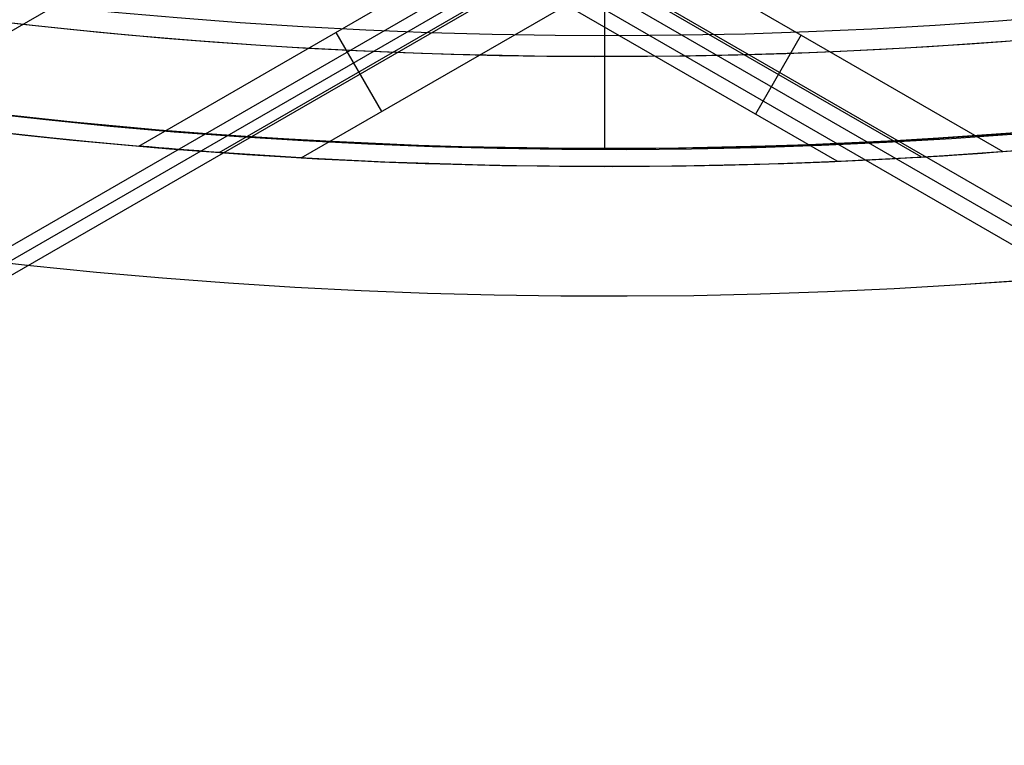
# Model space of a CAD drawing. Extents: x 19329 to 20306, y -2029 to -1182.
# Tile 13 of 66: x 19810 to 19823, y -1793 to -1783. Entities that reach past the tile are written whole.
import ezdxf

# ---------------------------------------------------------------- set-up
doc = ezdxf.new("R2010")
doc.units = 0
doc.layers.get('0').update_dxf_attribs({"linetype": 'CONTINUOUS'})
doc.layers.add('COLOR', color=7, linetype='CONTINUOUS')

msp = doc.modelspace()

# ---------------------------------------------------------------- linework, layer by layer
for p, q in [((19820.69764181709, -1776.82016231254, 51.18267158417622), (19388.63857752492, -2026.269579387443, 51.18267158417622)), ((19394.15815362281, -2026.011230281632, 50.82952022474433), (19821.96566739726, -1779.016447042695, 50.82952022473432)), ((19822.05267990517, -1779.167157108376, 51.58330531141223), (19394.24516612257, -2026.161940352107, 51.58330531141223)), ((19394.33217862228, -2026.3126504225, 52.33709039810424), (19822.13969241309, -1779.317867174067, 52.33709039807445)), ((20241.01060134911, -2026.7072701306, 80.45597219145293), (19813.20308757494, -1779.712486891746, 80.45597219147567)), ((20240.89812582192, -2026.902083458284, 79.48160212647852), (19813.09061204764, -1779.907300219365, 79.48160212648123)), ((20240.78565029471, -2027.096896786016, 78.5072320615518), (19812.97813652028, -1780.102113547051, 78.50723206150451)), ((19811.43112927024, -1784.742155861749, 49.49256787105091), (19815.02929765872, -1782.664752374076, 49.4925678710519)), ((19812.52636980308, -1784.829261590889, 52.19132007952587), (19816.21284052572, -1782.700876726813, 52.19132007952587)), ((19813.64764083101, -1784.901338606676, 54.89007228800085), (19817.43030266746, -1782.717417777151, 54.89007228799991)), ((19820.96036193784, -1784.94945446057, 77.6114496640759), (19817.0899975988, -1782.714898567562, 77.6114496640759)), ((19822.10491080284, -1784.89081691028, 80.31020187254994), (19818.33827874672, -1782.716150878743, 80.31020187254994)), ((19819.55009786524, -1782.696351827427, 83.00895408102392), (19823.22188099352, -1784.81625680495, 83.00895408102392)), ((19814.11918794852, -1783.190204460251, 49.49256787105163), (19814.74224398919, -1784.269369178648, 54.89007228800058)), ((19820.4674673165, -1783.225995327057, 83.00895408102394), (19819.84441127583, -1784.305160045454, 77.61144966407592))]:
    msp.add_line(p, q)
at = {"extrusion": (0.1124755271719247, 0.1948133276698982, 0.9743700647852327)}
msp.add_lwpolyline([(-18059.82186219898, -8132.823916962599), (-18060.29727702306, -8133.159034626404), (-18060.77044049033, -8133.498225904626), (-18061.24130344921, -8133.84146741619), (-18061.70981704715, -8134.18873495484), (-18062.1759327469, -8134.540003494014), (-18062.63960234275, -8134.895247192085), (-18063.10077797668, -8135.254439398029), (-18063.55941215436, -8135.617552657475), (-18064.01545776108, -8135.984558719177), (-18064.4688680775, -8136.355428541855), (-18064.91959679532, -8136.730132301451), (-18065.36759803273, -8137.108639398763), (-18065.81282634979, -8137.490918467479), (-18066.25523676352, -8137.876937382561), (-18066.69478476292, -8138.266663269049), (-18067.13142632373, -8138.660062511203), (-18067.56511792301, -8139.057100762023), (-18067.9958165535, -8139.457742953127), (-18068.42347973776, -8139.861953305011), (-18068.84806554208, -8140.269695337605), (-18069.26953259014, -8140.680931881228), (-18069.68784007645, -8141.09562508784), (-18070.10294777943, -8141.513736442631), (-18070.5148160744, -8141.93522677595), (-18070.92340594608, -8142.360056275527), (-18071.328679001, -8142.788184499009), (-18071.73059747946, -8143.219570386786), (-18072.12912426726, -8143.654172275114), (-18072.52422290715, -8144.091947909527), (-18072.91585760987, -8144.532854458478), (-18073.30399326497, -8144.976848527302), (-18073.68859545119, -8145.423886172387), (-18074.06963044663, -8145.873922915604), (-18074.44706523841, -8146.326913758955), (-18074.8208675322, -8146.782813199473), (-18075.19100576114, -8147.241575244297), (-18075.55744909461, -8147.703153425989), (-18075.92016744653, -8148.167500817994), (-18076.27913148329, -8148.634570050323), (-18076.6343126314, -8149.104313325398), (-18076.98568308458, -8149.576682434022), (-18077.33321581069, -8150.051628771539), (-18077.67688455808, -8150.529103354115), (-18078.01666386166, -8151.009056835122), (-18078.35252904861, -8151.491439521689), (-18078.68445624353, -8151.976201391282), (-18079.01242237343, -8152.463292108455), (-18079.33640517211, -8152.95266104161), (-18079.65638318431, -8153.444257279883), (-18079.9723357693, -8153.938029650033), (-18080.28424310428, -8154.433926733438), (-18080.59208618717, -8154.931896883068), (-18080.89584683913, -8155.431888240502), (-18081.19550770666, -8155.933848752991), (-18081.49105226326, -8156.437726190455), (-18081.78246481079, -8156.943468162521), (-18082.06973048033, -8157.451022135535), (-18082.35283523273, -8157.960335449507), (-18082.63176585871, -8158.47135533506), (-18082.90650997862, -8158.984028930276), (-18083.17705604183, -8159.498303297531), (-18083.44339332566, -8160.014125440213), (-18083.70551193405, -8160.531442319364), (-18083.96340279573, -8161.050200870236), (-18084.21705766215, -8161.570348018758), (-18084.46646910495, -8162.091830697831), (-18084.71163051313, -8162.614595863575), (-18084.95253608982, -8163.138590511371), (-18085.18918084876, -8163.663761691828), (-18085.42156061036, -8164.19005652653), (-18085.64967199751, -8164.717422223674), (-18085.87351243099, -8165.245806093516), (-18086.09308012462, -8165.775155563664), (-18086.30837407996, -8166.30541819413), (-18086.51939408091, -8166.836541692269), (-18086.72614068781, -8167.368473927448), (-18086.92861523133, -8167.901162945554), (-18087.12681980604, -8168.434556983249), (-18087.32075726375, -8168.968604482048), (-18087.51043120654, -8169.503254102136), (-18087.69584597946, -8170.038454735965), (-18087.87700666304, -8170.574155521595), (-18088.05391906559, -8171.110305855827), (-18088.2265897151, -8171.646855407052), (-18088.39502585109, -8172.183754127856), (-18088.55923541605, -8172.720952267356), (-18088.71922704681, -8173.258400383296), (-18088.87501006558, -8173.796049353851), (-18089.0265944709, -8174.333850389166), (-18089.17399092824, -8174.871755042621), (-18089.3172107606, -8175.409715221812), (-18089.45626593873, -8175.947683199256), (-18089.59116907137, -8176.485611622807), (-18089.72193339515, -8177.023453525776), (-18089.84857276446, -8177.561162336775), (-18089.97110164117, -8178.098691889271), (-18090.08953508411, -8178.635996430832), (-18090.20388873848, -8179.173030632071), (-18090.31417882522, -8179.709749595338), (-18090.4204221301, -8180.246108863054), (-18090.52263599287, -8180.782064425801), (-18090.62083829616, -8181.317572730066), (-18090.71504745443, -8181.852590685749), (-18090.80528240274, -8182.387075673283), (-18090.89156258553, -8182.920985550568), (-18090.97390794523, -8183.454278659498), (-18091.05233891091, -8183.986913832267), (-18091.12687638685, -8184.51885039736), (-18091.19754174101, -8185.050048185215), (-18091.26435679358, -8185.580467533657), (-18091.32734380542, -8186.11006929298), (-18091.38652546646, -8186.638814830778), (-18091.44192488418, -8187.166666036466), (-18091.49356557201, -8187.693585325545), (-18091.54147143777, -8188.219535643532), (-18091.58566677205, -8188.744480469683), (-18091.62617623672, -8189.268383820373), (-18091.66302485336, -8189.791210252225), (-18091.69623799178, -8190.312924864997), (-18091.7258413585, -8190.833493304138), (-18091.75186098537, -8191.352881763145), (-18091.77432321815, -8191.871056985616), (-18091.79325470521, -8192.38798626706), (-18091.80868238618, -8192.903637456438), (-18091.82063348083, -8193.417978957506), (-18091.82913547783, -8193.930979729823), (-18091.83421612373, -8194.442609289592), (-18091.83590341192, -8194.95283771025), (-18091.83415593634, -8195.472086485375), (-18091.8288937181, -8195.992785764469), (-18091.82008726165, -8196.514903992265), (-18091.80770733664, -8197.038409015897), (-18091.79172498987, -8197.563268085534), (-18091.77211155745, -8198.089447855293), (-18091.74883867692, -8198.616914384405), (-18091.72187829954, -8199.145633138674), (-18091.6912027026, -8199.675568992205), (-18091.6567845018, -8200.206686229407), (-18091.61859666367, -8200.738948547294), (-18091.57661251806, -8201.272319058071), (-18091.53080577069, -8201.806760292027), (-18091.48115051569, -8202.342234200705), (-18091.42762124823, -8202.878702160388), (-18091.37019287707, -8203.416124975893), (-18091.30884073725, -8203.954462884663), (-18091.24354060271, -8204.49367556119), (-18091.17426869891, -8205.033722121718), (-18091.10100171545, -8205.574561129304), (-18091.02371681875, -8206.116150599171), (-18090.94239166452, -8206.658448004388), (-18090.85700441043, -8207.20141028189), (-18090.76753372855, -8207.744993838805), (-18090.67395881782, -8208.289154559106), (-18090.57625941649, -8208.833847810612), (-18090.47441581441, -8209.37902845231), (-18090.36840886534, -8209.924650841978), (-18090.25821999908, -8210.470668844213), (-18090.14383123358, -8211.017035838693), (-18090.02522518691, -8211.563704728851), (-18089.90238508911, -8212.11062795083), (-18089.77529479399, -8212.65775748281), (-18089.64393879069, -8213.205044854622), (-18089.50830221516, -8213.752441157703), (-18089.36837086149, -8214.299897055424), (-18089.22413119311, -8214.847362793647), (-18089.07557035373, -8215.39478821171), (-18088.92267617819, -8215.942122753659), (-18088.7654372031, -8216.489315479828), (-18088.60384267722, -8217.03631507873), (-18088.43788257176, -8217.583069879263), (-18088.26754759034, -8218.129527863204), (-18088.09282917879, -8218.67563667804), (-18087.91371953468, -8219.221343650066), (-18087.73021161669, -8219.7665957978), (-18087.54229915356, -8220.311339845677), (-18087.34997665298, -8220.855522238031), (-18087.15323941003, -8221.399089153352), (-18086.95208351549, -8221.941986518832), (-18086.74650586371, -8222.484160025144), (-18086.53650416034, -8223.025555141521), (-18086.32207692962, -8223.566117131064), (-18086.10322352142, -8224.105791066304), (-18085.87994411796, -8224.64452184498), (-18085.65223974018, -8225.182254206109), (-18085.42011225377, -8225.718932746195), (-18085.18356437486, -8226.254501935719), (-18084.9425996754, -8226.788906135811), (-18084.69722258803, -8227.322089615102), (-18084.44743841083, -8227.853996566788), (-18084.19325331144, -8228.384571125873), (-18083.93467433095, -8228.913757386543), (-18083.67170938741, -8229.441499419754), (-18083.40436727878, -8229.967741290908), (-18083.13265768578, -8230.492427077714), (-18082.85659117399, -8231.015500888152), (-18082.57617919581, -8231.536906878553), (-18082.2914340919, -8232.056589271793), (-18082.00236909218, -8232.574492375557), (-18081.70899831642, -8233.090560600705), (-18081.4113367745, -8233.60473847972), (-18081.1094003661, -8234.11697068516), (-18080.80320588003, -8234.627202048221), (-18080.49277099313, -8235.135377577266), (-18080.17811426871, -8235.641442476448), (-18079.8592551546, -8236.14534216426), (-18079.53621398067, -8236.647022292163), (-18079.20901195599, -8237.14642876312), (-18078.87767116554, -8237.643507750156), (-18078.54221456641, -8238.138205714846), (-18078.20266598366, -8238.63046942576), (-18077.85905010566, -8239.120245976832), (-18077.51139247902, -8239.60748280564), (-18077.15971950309, -8240.09212771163), (-18076.80405842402, -8240.57412887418), (-18076.44443732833, -8241.053434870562), (-18076.08088513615, -8241.529994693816), (-18075.71343159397, -8242.003757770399), (-18075.34210726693, -8242.474673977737), (-18074.96694353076, -8242.942693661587), (-18074.5879725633, -8243.407767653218), (-18074.2052273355, -8243.869847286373), (-18073.81874160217, -8244.32888441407), (-18073.4285498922, -8244.784831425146), (-18073.03468749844, -8245.237641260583), (-18072.6371904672, -8245.687267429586), (-18072.2360955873, -8246.133664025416), (-18071.83144037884, -8246.576785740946), (-18071.42326308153, -8247.016587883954), (-18071.01160264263, -8247.453026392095), (-18070.59649870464, -8247.88605784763), (-18070.17799159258, -8248.315639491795), (-18069.75612230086, -8248.741729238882), (-18069.33093248, -8249.16428568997), (-18068.90246442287, -8249.583268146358), (-18068.47076105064, -8249.998636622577), (-18068.03586589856, -8250.410351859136), (-18067.59782310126, -8250.81837533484), (-18067.1566773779, -8251.222669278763), (-18066.71247401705, -8251.623196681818), (-18066.2652588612, -8252.019921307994), (-18065.81507829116, -8252.412807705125), (-18065.36197921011, -8252.801821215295), (-18064.90600902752, -8253.186927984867), (-18064.44721564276, -8253.568094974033), (-18063.98564742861, -8253.94528996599), (-18063.52135321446, -8254.318481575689), (-18063.05438226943, -8254.687639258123), (-18062.58478428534, -8255.052733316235), (-18062.11260935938, -8255.413734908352), (-18061.6379079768, -8255.77061605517), (-18061.16073099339, -8256.123349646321), (-18060.68112961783, -8256.471909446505), (-18060.19915539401, -8256.816270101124), (-18059.71486018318, -8257.156407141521), (-18059.22829614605, -8257.492296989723), (-18058.73951572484, -8257.823916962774)], dxfattribs=at)
at = {"extrusion": (0.1124755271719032, 0.1948133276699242, 0.9743700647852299)}
msp.add_lwpolyline([(-18060.57947967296, -8257.823916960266), (-18061.04541041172, -8257.486593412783), (-18061.5090698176, -8257.145333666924), (-18061.97041101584, -8256.80016149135), (-18062.42938744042, -8256.451101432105), (-18062.88595284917, -8256.098178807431), (-18063.34006133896, -8255.741419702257), (-18063.79166736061, -8255.380850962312), (-18064.24072573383, -8255.01650018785), (-18064.68719166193, -8254.648395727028), (-18065.13102074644, -8254.27656666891), (-18065.57216900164, -8253.901042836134), (-18066.01059286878, -8253.521854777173), (-18066.44624923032, -8253.139033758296), (-18066.8790954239, -8252.752611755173), (-18067.30908925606, -8252.362621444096), (-18067.73618901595, -8251.969096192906), (-18068.16035348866, -8251.572070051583), (-18068.58154196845, -8251.171577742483), (-18068.99971427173, -8250.767654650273), (-18069.41483074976, -8250.360336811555), (-18069.8268523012, -8249.949660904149), (-18070.23574038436, -8249.535664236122), (-18070.64145702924, -8249.118384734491), (-18071.04396484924, -8248.697860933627), (-18071.44322705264, -8248.274131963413), (-18071.83920745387, -8247.847237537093), (-18072.23187048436, -8247.417217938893), (-18072.62118120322, -8246.984114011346), (-18073.00710530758, -8246.547967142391), (-18073.38960914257, -8246.108819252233), (-18073.76865971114, -8245.666712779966), (-18074.14422468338, -8245.221690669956), (-18074.51627240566, -8244.77379635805), (-18074.88477190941, -8244.323073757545), (-18075.24969291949, -8243.869567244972), (-18075.61100586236, -8243.413321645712), (-18075.9686818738, -8242.954382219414), (-18076.32269280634, -8242.492794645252), (-18076.67301123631, -8242.028605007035), (-18077.01961047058, -8241.561859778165), (-18077.36246455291, -8241.092605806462), (-18077.70154826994, -8240.620890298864), (-18078.03683715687, -8240.146760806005), (-18078.36830750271, -8239.670265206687), (-18078.69593635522, -8239.191451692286), (-18079.01970152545, -8238.710368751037), (-18079.33958159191, -8238.227065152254), (-18079.65555590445, -8237.741589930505), (-18079.96760458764, -8237.253992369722), (-18080.27570854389, -8236.764321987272), (-18080.57984945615, -8236.272628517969), (-18080.88000979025, -8235.778961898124), (-18081.1761727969, -8235.283372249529), (-18081.46832251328, -8234.78590986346), (-18081.75644376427, -8234.286625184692), (-18082.04052216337, -8233.785568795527), (-18082.32054411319, -8233.282791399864), (-18082.59649680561, -8232.778343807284), (-18082.86836822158, -8232.272276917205), (-18083.13614713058, -8231.764641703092), (-18083.39982308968, -8231.255489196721), (-18083.65938644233, -8230.744870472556), (-18083.91482831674, -8230.232836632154), (-18084.16614062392, -8229.719438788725), (-18084.4133160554, -8229.204728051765), (-18084.65634808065, -8228.6887555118), (-18084.89523094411, -8228.17157222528), (-18085.12995966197, -8227.653229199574), (-18085.36053001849, -8227.133777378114), (-18085.58693856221, -8226.613267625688), (-18085.80918260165, -8226.091750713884), (-18086.0272602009, -8225.569277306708), (-18086.24117017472, -8225.045897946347), (-18086.45091208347, -8224.521663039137), (-18086.65648622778, -8223.996622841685), (-18086.85789364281, -8223.470827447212), (-18087.05513609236, -8222.944326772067), (-18087.24821606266, -8222.417170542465), (-18087.43713675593, -8221.889408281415), (-18087.62190208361, -8221.361089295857), (-18087.80251665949, -8220.832262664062), (-18087.97898579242, -8220.302977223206), (-18088.15131547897, -8219.773281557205), (-18088.31951239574, -8219.24322398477), (-18088.48358389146, -8218.712852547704), (-18088.64353797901, -8218.182214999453), (-18088.79938332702, -8217.651358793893), (-18088.95112925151, -8217.12033107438), (-18089.09878570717, -8216.58917866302), (-18089.24236327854, -8216.057948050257), (-18089.381873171, -8215.52668538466), (-18089.51732720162, -8214.99543646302), (-18089.64873778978, -8214.464246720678), (-18089.77611794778, -8213.933161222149), (-18089.89948127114, -8213.402224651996), (-18090.0188419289, -8212.87148130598), (-18090.13421465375, -8212.340975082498), (-18090.24561473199, -8211.81074947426), (-18090.35305799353, -8211.280847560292), (-18090.45656080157, -8210.751311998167), (-18090.55614004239, -8210.222185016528), (-18090.65181311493, -8209.693508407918), (-18090.74359792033, -8209.165323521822), (-18090.8315128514, -8208.637671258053), (-18090.91557678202, -8208.110592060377), (-18090.99580905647, -8207.584125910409), (-18091.07222947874, -8207.058312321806), (-18091.14485830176, -8206.53319033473), (-18091.21371621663, -8206.008798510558), (-18091.27882434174, -8205.485174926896), (-18091.34020421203, -8204.962357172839), (-18091.39787776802, -8204.440382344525), (-18091.45186734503, -8203.919287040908), (-18091.50219566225, -8203.399107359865), (-18091.54888581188, -8202.879878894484), (-18091.59196124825, -8202.361636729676), (-18091.63144577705, -8201.84441543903), (-18091.6673635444, -8201.328249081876), (-18091.69973902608, -8200.81317120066), (-18091.72859701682, -8200.299214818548), (-18091.75396261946, -8199.786412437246), (-18091.77586123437, -8199.27479603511), (-18091.79431854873, -8198.764397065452), (-18091.80936052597, -8198.25524645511), (-18091.82101339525, -8197.74737460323), (-18091.82930364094, -8197.240811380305), (-18091.83425799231, -8196.735586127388), (-18091.8359034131, -8196.231727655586), (-18091.83411061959, -8195.705789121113), (-18091.82871167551, -8195.178362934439), (-18091.81967593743, -8194.649481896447), (-18091.80697304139, -8194.119179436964), (-18091.79057291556, -8193.587489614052), (-18091.77044579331, -8193.054447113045), (-18091.74656222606, -8192.520087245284), (-18091.71889309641, -8191.984445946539), (-18091.68740963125, -8191.447559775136), (-18091.65208341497, -8190.909465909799), (-18091.61288640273, -8190.370202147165), (-18091.56979093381, -8189.829806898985), (-18091.52276974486, -8189.288319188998), (-18091.47179598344, -8188.745778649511), (-18091.41684322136, -8188.202225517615), (-18091.35788546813, -8187.657700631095), (-18091.29489718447, -8187.112245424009), (-18091.22785329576, -8186.565901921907), (-18091.15672920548, -8186.018712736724), (-18091.08150080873, -8185.47072106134), (-18091.00214450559, -8184.921970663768), (-18090.91863721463, -8184.372505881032), (-18090.83095638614, -8183.822371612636), (-18090.73908001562, -8183.27161331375), (-18090.6429866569, -8182.72027698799), (-18090.54265543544, -8182.168409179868), (-18090.4380660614, -8181.616056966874), (-18090.32919884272, -8181.06326795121), (-18090.21603469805, -8180.510090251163), (-18090.09855516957, -8179.956572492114), (-18089.97674243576, -8179.402763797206), (-18089.85057932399, -8178.84871377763), (-18089.72004932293, -8178.294472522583), (-18089.58513659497, -8177.740090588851), (-18089.44582598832, -8177.185618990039), (-18089.302103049, -8176.631109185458), (-18089.1539540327, -8176.076613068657), (-18089.0013659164, -8175.522182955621), (-18088.84432640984, -8174.967871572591), (-18088.68282396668, -8174.413732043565), (-18088.51684779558, -8173.859817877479), (-18088.34638787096, -8173.306182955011), (-18088.17143494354, -8172.752881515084), (-18087.99198055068, -8172.199968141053), (-18087.80801702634, -8171.647497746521), (-18087.61953751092, -8171.095525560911), (-18087.42653596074, -8170.544107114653), (-18087.22900715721, -8169.99329822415), (-18087.02694671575, -8169.44315497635), (-18086.82035109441, -8168.893733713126), (-18086.60921760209, -8168.345091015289), (-18086.39354440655, -8167.797283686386), (-18086.17333054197, -8167.250368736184), (-18085.94857591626, -8166.704403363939), (-18085.71928131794, -8166.159444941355), (-18085.4854484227, -8165.615550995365), (-18085.24707979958, -8165.07277919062), (-18085.00417891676, -8164.531187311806), (-18084.756750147, -8163.990833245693), (-18084.5047987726, -8163.451774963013), (-18084.24833099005, -8162.914070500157), (-18083.98735391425, -8162.377777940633), (-18083.72187558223, -8161.842955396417), (-18083.45190495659, -8161.309660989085), (-18083.17745192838, -8160.777952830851), (-18082.89852731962, -8160.247889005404), (-18082.61514288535, -8159.719527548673), (-18082.32731131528, -8159.192926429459), (-18082.03504623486, -8158.66814352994), (-18081.73836220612, -8158.145236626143), (-18081.43727472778, -8157.62426336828), (-18081.13180023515, -8157.105281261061), (-18080.82195609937, -8156.588347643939), (-18080.50776062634, -8156.073519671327), (-18080.18923305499, -8155.56085429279), (-18079.86639355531, -8155.050408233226), (-18079.5392632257, -8154.542237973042), (-18079.20786408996, -8154.036399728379), (-18078.87221909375, -8153.532949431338), (-18078.53235210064, -8153.03194271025), (-18078.18828788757, -8152.533434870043), (-18077.84005213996, -8152.037480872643), (-18077.48767144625, -8151.544135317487), (-18077.13117329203, -8151.05345242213), (-18076.77058605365, -8150.565486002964), (-18076.40593899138, -8150.080289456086), (-18076.03726224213, -8149.597915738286), (-18075.66458681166, -8149.11841734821), (-18075.28794456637, -8148.641846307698), (-18074.90736822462, -8148.168254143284), (-18074.52289134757, -8147.697691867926), (-18074.13454832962, -8147.23020996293), (-18073.74237438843, -8146.765858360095), (-18073.3464055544, -8146.304686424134), (-18072.94667865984, -8145.846742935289), (-18072.54323132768, -8145.392076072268), (-18072.1361019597, -8144.940733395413), (-18071.72532972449, -8144.492761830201), (-18071.31095454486, -8144.048207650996), (-18070.89301708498, -8143.607116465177), (-18070.47155873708, -8143.169533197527), (-18070.0466216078, -8142.735502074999), (-18069.61824850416, -8142.305066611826), (-18069.18648291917, -8141.878269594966), (-18068.75136901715, -8141.45515306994), (-18068.31295161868, -8141.035758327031), (-18067.87127618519, -8140.620125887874), (-18067.42638880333, -8140.208295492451), (-18066.97833616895, -8139.80030608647), (-18066.52716557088, -8139.396195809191), (-18066.07292487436, -8138.996001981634), (-18065.61566250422, -8138.599761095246), (-18065.1554274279, -8138.20750880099), (-18064.69226913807, -8137.819279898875), (-18064.22623763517, -8137.435108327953), (-18063.75738340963, -8137.055027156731), (-18063.28575742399, -8136.679068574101), (-18062.81141109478, -8136.307263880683), (-18062.33439627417, -8135.939643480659), (-18061.85476523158, -8135.576236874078), (-18061.37257063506, -8135.217072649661), (-18060.88786553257, -8134.862178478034), (-18060.4007033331, -8134.511581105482), (-18059.91113778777, -8134.165306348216), (-18059.41922297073, -8133.823379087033), (-18058.92501326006, -8133.485823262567), (-18058.42856331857, -8133.152661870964), (-18057.9299280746, -8132.823916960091)], dxfattribs=at)
at = {"extrusion": (0.1124755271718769, -0.1948133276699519, 0.9743700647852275)}
msp.add_lwpolyline([(16233.57514160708, -11083.84582884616), (16233.57688908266, -11084.36507762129), (16233.5821513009, -11084.88577690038), (16233.59095775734, -11085.40789512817), (16233.60333768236, -11085.93140015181), (16233.61932002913, -11086.45625922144), (16233.63893346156, -11086.9824389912), (16233.66220634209, -11087.50990552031), (16233.68916671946, -11088.03862427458), (16233.7198423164, -11088.56856012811), (16233.7542605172, -11089.09967736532), (16233.79244835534, -11089.6319396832), (16233.83443250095, -11090.16531019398), (16233.88023924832, -11090.69975142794), (16233.9298945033, -11091.23522533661), (16233.98342377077, -11091.77169329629), (16234.04085214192, -11092.3091161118), (16234.10220428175, -11092.84745402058), (16234.16750441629, -11093.3866666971), (16234.23677632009, -11093.92671325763), (16234.31004330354, -11094.46755226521), (16234.38732820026, -11095.00914173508), (16234.46865335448, -11095.5514391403), (16234.55404060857, -11096.0944014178), (16234.64351129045, -11096.63798497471), (16234.73708620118, -11097.18214569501), (16234.83478560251, -11097.72683894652), (16234.93662920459, -11098.27201958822), (16235.04263615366, -11098.81764197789), (16235.15282501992, -11099.36365998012), (16235.26721378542, -11099.9100269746), (16235.38581983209, -11100.45669586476), (16235.50865992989, -11101.00361908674), (16235.635750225, -11101.55074861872), (16235.76710622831, -11102.09803599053), (16235.90274280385, -11102.64543229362), (16236.04267415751, -11103.19288819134), (16236.18691382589, -11103.74035392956), (16236.33547466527, -11104.28777934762), (16236.48836884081, -11104.83511388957), (16236.64560781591, -11105.38230661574), (16236.80720234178, -11105.92930621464), (16236.97316244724, -11106.47606101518), (16237.14349742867, -11107.02251899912), (16237.31821584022, -11107.56862781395), (16237.49732548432, -11108.11433478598), (16237.68083340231, -11108.65958693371), (16237.86874586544, -11109.20433098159), (16238.06106836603, -11109.74851337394), (16238.25780560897, -11110.29208028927), (16238.45896150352, -11110.83497765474), (16238.6645391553, -11111.37715116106), (16238.87454085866, -11111.91854627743), (16239.08896808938, -11112.45910826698), (16239.30782149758, -11112.99878220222), (16239.53110090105, -11113.53751298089), (16239.75880527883, -11114.07524534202), (16239.99093276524, -11114.6119238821), (16240.22748064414, -11115.14749307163), (16240.46844534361, -11115.68189727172), (16240.71382243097, -11116.21508075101), (16240.96360660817, -11116.7469877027), (16241.21779170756, -11117.27756226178), (16241.47637068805, -11117.80674852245), (16241.7393356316, -11118.33449055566), (16242.00667774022, -11118.86073242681), (16242.27838733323, -11119.38541821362), (16242.55445384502, -11119.90849202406), (16242.8348658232, -11120.42989801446), (16243.11961092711, -11120.9495804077), (16243.40867592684, -11121.46748351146), (16243.70204670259, -11121.98355173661), (16243.99970824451, -11122.49772961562), (16244.30164465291, -11123.00996182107), (16244.60783913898, -11123.52019318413), (16244.91827402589, -11124.02836871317), (16245.2329307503, -11124.53443361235), (16245.55178986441, -11125.03833330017), (16245.87483103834, -11125.54001342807), (16246.20203306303, -11126.03941989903), (16246.53337385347, -11126.53649888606), (16246.8688304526, -11127.03119685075), (16247.20837903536, -11127.52346056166), (16247.55199491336, -11128.01323711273), (16247.89965254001, -11128.50047394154), (16248.25132551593, -11128.98511884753), (16248.606986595, -11129.46712001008), (16248.96660769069, -11129.94642600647), (16249.33015988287, -11130.42298582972), (16249.69761342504, -11130.8967489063), (16250.06893775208, -11131.36766511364), (16250.44410148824, -11131.83568479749), (16250.82307245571, -11132.30075878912), (16251.20581768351, -11132.76283842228), (16251.59230341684, -11133.22187554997), (16251.98249512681, -11133.67782256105), (16252.37635752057, -11134.13063239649), (16252.77385455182, -11134.58025856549), (16253.17494943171, -11135.02665516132), (16253.57960464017, -11135.46977687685), (16253.98778193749, -11135.90957901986), (16254.39944237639, -11136.346017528), (16254.81454631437, -11136.77904898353), (16255.23305342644, -11137.2086306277), (16255.65492271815, -11137.63472037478), (16256.08011253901, -11138.05727682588), (16256.50858059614, -11138.47625928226), (16256.94028396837, -11138.89162775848), (16257.37517912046, -11139.30334299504), (16257.81322191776, -11139.71136647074), (16258.25436764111, -11140.11566041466), (16258.69857100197, -11140.51618781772), (16259.14578615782, -11140.9129124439), (16259.59596672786, -11141.30579884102), (16260.04906580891, -11141.69481235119), (16260.5050359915, -11142.07991912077), (16260.96382937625, -11142.46108610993), (16261.42539759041, -11142.83828110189), (16261.88969180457, -11143.21147271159), (16262.35666274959, -11143.58063039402), (16262.82626073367, -11143.94572445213), (16263.29843565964, -11144.30672604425), (16263.77313704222, -11144.66360719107), (16264.25031402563, -11145.01634078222), (16264.72991540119, -11145.3649005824), (16265.21188962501, -11145.70926123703), (16265.69618483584, -11146.04939827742), (16266.18274887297, -11146.38528812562), (16266.67152929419, -11146.71690809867)], dxfattribs=at)
at = {"extrusion": (0.1124755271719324, -0.1948133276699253, 0.9743700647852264)}
msp.add_lwpolyline([(16264.83156534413, -11146.71690810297), (16264.36563460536, -11146.37958455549), (16263.90197519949, -11146.03832480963), (16263.44063400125, -11145.69315263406), (16262.98165757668, -11145.34409257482), (16262.52509216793, -11144.99116995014), (16262.07098367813, -11144.63441084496), (16261.61937765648, -11144.27384210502), (16261.17031928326, -11143.90949133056), (16260.72385335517, -11143.54138686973), (16260.28002427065, -11143.16955781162), (16259.83887601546, -11142.79403397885), (16259.40045214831, -11142.41484591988), (16258.96479578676, -11142.03202490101), (16258.53194959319, -11141.64560289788), (16258.10195576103, -11141.2556125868), (16257.67485600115, -11140.86208733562), (16257.25069152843, -11140.46506119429), (16256.82950304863, -11140.06456888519), (16256.41133074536, -11139.66064579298), (16255.99621426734, -11139.25332795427), (16255.5841927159, -11138.84265204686), (16255.17530463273, -11138.42865537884), (16254.76958798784, -11138.0113758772), (16254.36708016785, -11137.59085207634), (16253.96781796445, -11137.16712310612), (16253.57183756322, -11136.7402286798), (16253.17917453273, -11136.3102090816), (16252.78986381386, -11135.87710515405), (16252.40393970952, -11135.4409582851), (16252.02143587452, -11135.00181039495), (16251.64238530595, -11134.55970392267), (16251.26682033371, -11134.11468181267), (16250.89477261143, -11133.66678750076), (16250.52627310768, -11133.21606490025), (16250.1613520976, -11132.76255838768), (16249.80003915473, -11132.30631278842), (16249.44236314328, -11131.84737336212), (16249.08835221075, -11131.38578578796), (16248.73803378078, -11130.92159614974), (16248.39143454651, -11130.45485092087), (16248.04858046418, -11129.98559694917), (16247.70949674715, -11129.51388144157), (16247.37420786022, -11129.03975194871), (16247.04273751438, -11128.56325634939), (16246.71510866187, -11128.08444283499), (16246.39134349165, -11127.60335989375), (16246.07146342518, -11127.12005629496), (16245.75548911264, -11126.63458107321), (16245.44344042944, -11126.14698351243), (16245.13533647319, -11125.65731312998), (16244.83119556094, -11125.16561966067), (16244.53103522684, -11124.67195304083), (16244.23487222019, -11124.17636339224), (16243.94272250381, -11123.67890100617), (16243.65460125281, -11123.1796163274), (16243.37052285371, -11122.67855993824), (16243.09050090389, -11122.17578254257), (16242.81454821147, -11121.67133494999), (16242.5426767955, -11121.16526805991), (16242.2748978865, -11120.6576328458), (16242.0112219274, -11120.14848033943), (16241.75165857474, -11119.63786161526), (16241.49621670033, -11119.12582777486), (16241.24490439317, -11118.61242993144), (16240.99772896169, -11118.09771919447), (16240.75469693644, -11117.58174665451), (16240.51581407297, -11117.06456336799), (16240.28108535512, -11116.54622034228), (16240.05051499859, -11116.02676852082), (16239.82410645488, -11115.5062587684), (16239.60186241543, -11114.98474185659), (16239.38378481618, -11114.46226844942), (16239.16987484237, -11113.93888908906), (16238.96013293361, -11113.41465418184), (16238.75455878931, -11112.88961398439), (16238.55315137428, -11112.36381858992), (16238.35590892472, -11111.83731791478), (16238.16282895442, -11111.31016168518), (16237.97390826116, -11110.78239942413), (16237.78914293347, -11110.25408043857), (16237.6085283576, -11109.72525380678), (16237.43205922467, -11109.19596836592), (16237.25972953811, -11108.66627269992), (16237.09153262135, -11108.13621512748), (16236.92746112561, -11107.60584369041), (16236.76750703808, -11107.07520614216), (16236.61166169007, -11106.54434993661), (16236.45991576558, -11106.01332221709), (16236.31225930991, -11105.48216980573), (16236.16868173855, -11104.95093919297), (16236.02917184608, -11104.41967652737), (16235.89371781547, -11103.88842760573), (16235.7623072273, -11103.35723786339), (16235.63492706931, -11102.82615236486), (16235.51156374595, -11102.29521579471), (16235.39220308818, -11101.76447244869), (16235.27683036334, -11101.23396622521), (16235.16543028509, -11100.70374061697), (16235.05798702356, -11100.173838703), (16234.95448421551, -11099.64430314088), (16234.85490497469, -11099.11517615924), (16234.75923190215, -11098.58649955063), (16234.66744709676, -11098.05831466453), (16234.57953216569, -11097.53066240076), (16234.49546823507, -11097.00358320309), (16234.41523596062, -11096.47711705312), (16234.33881553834, -11095.95130346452), (16234.26618671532, -11095.42618147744), (16234.19732880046, -11094.90178965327), (16234.13222067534, -11094.37816606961), (16234.07084080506, -11093.85534831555), (16234.01316724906, -11093.33337348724), (16233.95917767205, -11092.81227818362), (16233.90884935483, -11092.29209850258), (16233.86215920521, -11091.7728700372), (16233.81908376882, -11091.25462787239), (16233.77959924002, -11090.73740658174), (16233.74368147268, -11090.22124022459), (16233.71130599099, -11089.70616234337), (16233.68244800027, -11089.19220596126), (16233.65708239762, -11088.67940357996), (16233.63518378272, -11088.16778717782), (16233.61672646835, -11087.65738820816), (16233.60168449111, -11087.14823759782), (16233.59003162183, -11086.64036574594), (16233.58174137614, -11086.13380252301), (16233.57678702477, -11085.6285772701), (16233.57514160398, -11085.1247187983)], dxfattribs=at)
for points in [[(19809.58383482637, -1783.047136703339), (19810.0213358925, -1783.095979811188), (19810.45913476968, -1783.142145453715), (19810.8972145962, -1783.185632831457), (19811.33555851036, -1783.22644114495), (19811.77414965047, -1783.264569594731), (19812.2129711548, -1783.300017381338), (19812.65200616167, -1783.332783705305), (19813.09123780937, -1783.362867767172), (19813.53064923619, -1783.390268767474), (19813.97022358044, -1783.414985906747), (19814.40994398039, -1783.437018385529), (19814.84979357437, -1783.456365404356), (19815.28975550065, -1783.473026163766), (19815.72981289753, -1783.486999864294), (19816.16994890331, -1783.498285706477), (19816.6101466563, -1783.506882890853), (19817.05038929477, -1783.512790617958), (19817.49065995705, -1783.516008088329), (19817.9309417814, -1783.516534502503), (19818.37121790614, -1783.514369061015), (19818.81147146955, -1783.509510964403), (19819.25168560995, -1783.501959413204), (19819.69184346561, -1783.491713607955), (19820.13192817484, -1783.478772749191), (19820.57192287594, -1783.463136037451), (19821.0118107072, -1783.44480267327), (19821.45157480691, -1783.423771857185), (19821.89119831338, -1783.400042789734), (19822.3306643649, -1783.373614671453), (19822.76995609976, -1783.344486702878), (19823.20905665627, -1783.312658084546), (19823.64794917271, -1783.278128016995)], [(19809.41235745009, -1784.537285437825), (19809.85900584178, -1784.58714976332), (19810.30595827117, -1784.634280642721), (19810.75319752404, -1784.678677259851), (19811.20070638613, -1784.720338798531), (19811.64846764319, -1784.759264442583), (19812.09646408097, -1784.795453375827), (19812.54467848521, -1784.828904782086), (19812.99309364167, -1784.859617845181), (19813.44169233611, -1784.887591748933), (19813.89045735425, -1784.912825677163), (19814.33937148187, -1784.935318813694), (19814.7884175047, -1784.955070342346), (19815.2375782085, -1784.972079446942), (19815.68683637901, -1784.986345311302), (19816.13617480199, -1784.997867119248), (19816.58557626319, -1785.006644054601), (19817.03502354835, -1785.012675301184), (19817.48449944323, -1785.015960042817), (19817.93398673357, -1785.016497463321), (19818.38346820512, -1785.01428674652), (19818.83292664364, -1785.009327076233), (19819.28234483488, -1785.001617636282), (19819.73170556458, -1784.991157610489), (19820.18099161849, -1784.977946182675), (19820.63018578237, -1784.961982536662), (19821.07927084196, -1784.943265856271), (19821.52822958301, -1784.921795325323), (19821.97704479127, -1784.89757012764), (19822.4256992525, -1784.870589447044), (19822.87417575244, -1784.840852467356), (19823.32245707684, -1784.808358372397)]]:
    msp.add_lwpolyline(points)
for centre, radius, start, end in [((19817.78530688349, -1711.7758502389, 89.37470231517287), 73.2424557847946, 210.0000000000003, 30.00000000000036), ((19817.78530686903, -1711.775850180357, 88.63012703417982), 71.44457953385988, 210.0000000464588, 29.9999999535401), ((19817.78530688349, -1711.7758502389, 68.68735261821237), 73.24245578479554, 211.1713425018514, 311.592304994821), ((19817.78530688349, -1711.7758502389, 46.50000292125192), 71.74245578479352, 232.4999999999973, 299.9999328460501)]:
    msp.add_arc(centre, radius, start, end)
at = {"extrusion": (0, 0, -1)}
for centre, radius, start, end in [((-19817.78530688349, -1711.7758502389, -89.37470231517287), 70.94245578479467, 149.9999999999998, 329.9999999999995), ((-19817.78530688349, -1711.7758502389, -46.50000292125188), 70.94245578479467, 149.9999999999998, 329.9999999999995), ((-19817.78530688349, -1711.7758502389, -259.6250029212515), 65.00000000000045, 150.0000000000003, 329.9999999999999), ((-19817.78530688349, -1711.7758502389, -259.6250029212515), 64, 149.9999999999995, 329.9999999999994)]:
    msp.add_arc(centre, radius, start, end, dxfattribs=at)
at = {"extrusion": (0.4871850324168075, -0.8438292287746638, -0.2249510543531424)}
msp.add_arc((16549.06842164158, 2532.881539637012, 11146.71690855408), 298.5510335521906, 161.0657439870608, 162.1859694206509, dxfattribs=at)
at = {"extrusion": (-0.4871850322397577, -0.8438292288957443, 0.2249510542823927)}
msp.add_arc((17789.94748527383, 2051.881864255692, -8132.82391375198), 284.1958201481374, 340.5530202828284, 341.733176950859, dxfattribs=at)
at = {"layer": 'COLOR'}
msp.add_line((19817.78531401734, -1638.775860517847, 43.50000292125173), (19817.78531401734, -1784.775874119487, 43.50000292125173), dxfattribs=at)
for centre, radius, start, end in [((19817.78531401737, -1711.775867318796, -11.46081713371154), 153, 206.6184218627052, 26.6184218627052), ((19817.78531401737, -1711.775867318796, -35.79999945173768), 153, 206.6184218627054, 26.61842186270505), ((19817.78531401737, -1711.775867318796, -23.63040829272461), 152.9999999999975, 206.6184218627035, 26.61842186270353), ((19817.78531401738, -1711.775867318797, -10.90949982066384), 152.8342956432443, 206.6184218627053, 26.61842186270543), ((19817.78531401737, -1711.775867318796, -35.79999945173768), 150, 206.6184218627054, 26.61842186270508), ((19817.78531401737, -1711.775867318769, 23.29836120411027), 73.00000000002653, 253.2152822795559, 295.0338760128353)]:
    msp.add_arc(centre, radius, start, end, dxfattribs=at)
at = {"layer": 'COLOR', "extrusion": (0, 0, -1)}
for centre, radius, start, end in [((-19817.78531401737, -1711.775867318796, 10.54089386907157), 152.3920984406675, 153.3815781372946, 333.3815781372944), ((-19817.78531401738, -1711.775867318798, -43.50000292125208), 74.99999999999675, 243.3815781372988, 63.38157813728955), ((-19817.78531401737, -1711.775867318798, -32.97295255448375), 75.00000000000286, 243.3815781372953, 63.38157813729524), ((-19817.78531401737, -1711.775867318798, -33.39918206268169), 73.00000000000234, 243.3815781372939, 63.38157813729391), ((-19817.78531401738, -1711.775867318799, -43.50000292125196), 72.99999999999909, 243.3815781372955, 63.38157813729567), ((-19817.78531401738, -1711.775867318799, -43.50000292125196), 72.99999999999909, 243.3815781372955, 63.38157813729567), ((-19817.78531401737, -1711.775867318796, -18.68835025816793), 83.81579491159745, 153.3815781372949, 333.3815781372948), ((-19817.78531401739, -1711.77586731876, -22.44590218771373), 75.00000000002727, 243.3815781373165, 333.3815781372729), ((-19817.78531401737, -1711.775867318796, -17.30945272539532), 81.95014076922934, 262.6396124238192, 314.1043243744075)]:
    msp.add_arc(centre, radius, start, end, dxfattribs=at)

doc.saveas('drawing.dxf')
